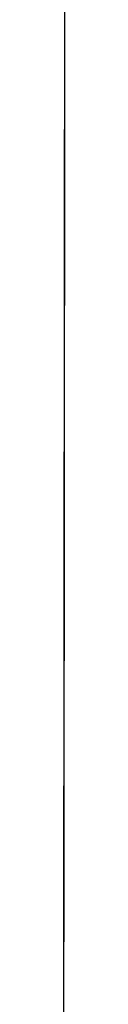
# Model space of a CAD drawing. Header units: metres. Extents: x 209747 to 209830, y 1182430 to 1182564.
# Tile 21 of 256: x 209752.176423 to 209752.17691, y 1182472.507182 to 1182472.762375. Entities that reach past the tile are written whole.
import ezdxf

# ---------------------------------------------------------------- set-up
doc = ezdxf.new("R2010")
doc.units = ezdxf.units.M
doc.header["$MEASUREMENT"] = 0
doc.linetypes.add('DGN Style 2', pattern=[15.036391, 9.021834, -6.014556])
doc.layers.get('0').update_dxf_attribs({"color": 254})

# ---------------------------------------------------------------- blocks, each defined once
blk = doc.blocks.new('*U2')
at = {"color": 3, "linetype": 'Continuous'}
for p, q in [((1.27927, -26.2873), (1.27916, -26.38893)), ((1.27916, -26.38893), (1.27905, -26.49056)), ((1.27905, -26.49056), (1.27893, -26.59218))]:
    blk.add_line(p, q, dxfattribs=at)
blk = doc.blocks.new('*U3')
at = {"color": 3, "linetype": 'Continuous'}
for p, q in [((1.27929, -26.26225), (1.27919, -26.36122)), ((1.27919, -26.36122), (1.27908, -26.46015)), ((1.27908, -26.46015), (1.27897, -26.55904))]:
    blk.add_line(p, q, dxfattribs=at)
blk = doc.blocks.new('*U4')
at = {"color": 3, "linetype": 'Continuous'}
for p, q in [((1.27931, -26.24839), (1.27921, -26.34797)), ((1.27921, -26.34797), (1.2791, -26.4475)), ((1.2791, -26.4475), (1.27898, -26.54698)), ((1.27898, -26.54698), (1.27886, -26.6464))]:
    blk.add_line(p, q, dxfattribs=at)
blk = doc.blocks.new('*U5')
at = {"color": 3, "linetype": 'Continuous'}
for p, q in [((1.27935, -26.20663), (1.27925, -26.30458)), ((1.27925, -26.30458), (1.27915, -26.40253)), ((1.27915, -26.40253), (1.27904, -26.50048)), ((1.27904, -26.50048), (1.27892, -26.59844))]:
    blk.add_line(p, q, dxfattribs=at)
blk = doc.blocks.new('*U6')
at = {"color": 3, "linetype": 'Continuous'}
for p, q in [((1.27927, -26.28768), (1.27916, -26.38657)), ((1.27916, -26.38657), (1.27905, -26.48545)), ((1.27905, -26.48545), (1.27894, -26.58437))]:
    blk.add_line(p, q, dxfattribs=at)
blk = doc.blocks.new('*U7')
at = {"color": 3, "linetype": 'Continuous'}
for p, q in [((1.27935, -26.2076), (1.27925, -26.30585)), ((1.27925, -26.30585), (1.27915, -26.40411)), ((1.27915, -26.40411), (1.27903, -26.50236)), ((1.27903, -26.50236), (1.27892, -26.60064))]:
    blk.add_line(p, q, dxfattribs=at)
blk = doc.blocks.new('*U8')
at = {"color": 3, "linetype": 'Continuous'}
for p, q in [((1.27926, -26.29281), (1.27916, -26.39127)), ((1.27916, -26.39127), (1.27905, -26.48974)), ((1.27905, -26.48974), (1.27893, -26.58822))]:
    blk.add_line(p, q, dxfattribs=at)
blk = doc.blocks.new('*U9')
at = {"color": 3, "linetype": 'Continuous'}
for p, q in [((1.27935, -26.21084), (1.27924, -26.31247)), ((1.27924, -26.31247), (1.27914, -26.4141)), ((1.27914, -26.4141), (1.27902, -26.51572)), ((1.27902, -26.51572), (1.2789, -26.61735))]:
    blk.add_line(p, q, dxfattribs=at)
blk = doc.blocks.new('ATTEMP')
at = {"color": 3, "linetype": 'Continuous'}
for name in ['*U9', '*U8', '*U7', '*U6', '*U3', '*U4', '*U5', '*U2']:
    blk.add_blockref(name, (-10.48, 0), dxfattribs=at)

msp = doc.modelspace()

# ---------------------------------------------------------------- block references
at = {"color": 1, "linetype": 'DGN Style 2'}
msp.add_blockref('ATTEMP', (209761.37756, 1182499.06107), dxfattribs=at)

doc.saveas('drawing.dxf')
